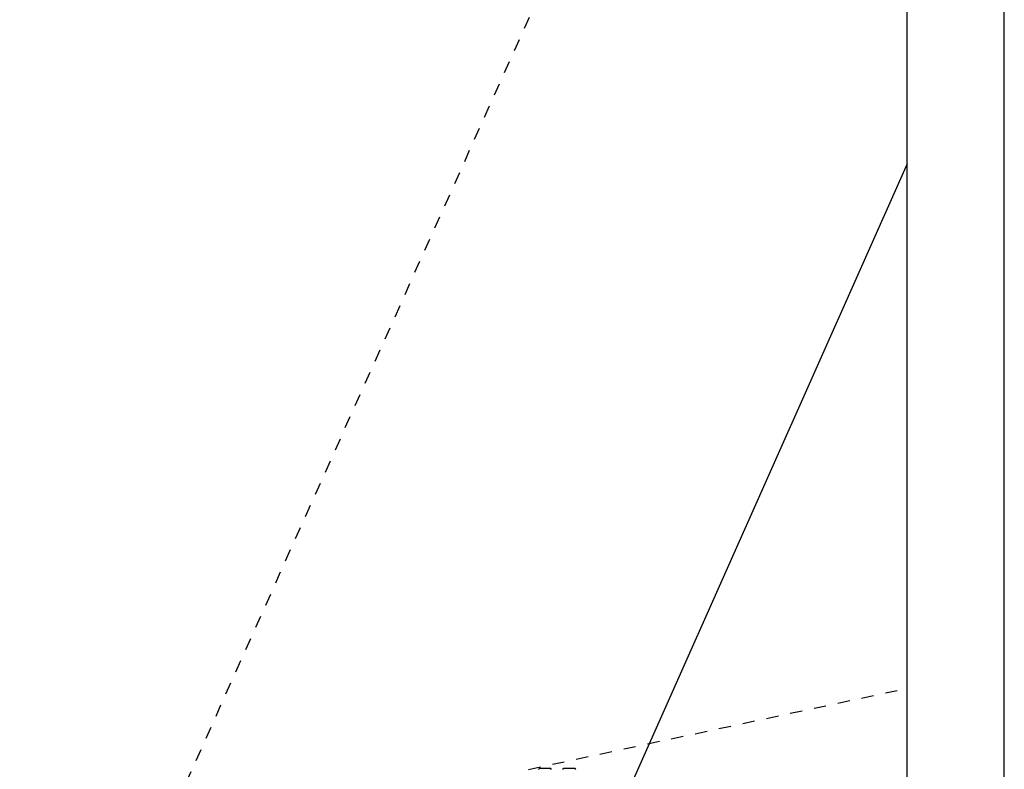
# Model space of a CAD drawing. Extents: x 11880 to 25577, y 6756 to 10446.
# Tile 35 of 87: x 19549 to 20763, y 7676 to 8601. Entities that reach past the tile are written whole.
import ezdxf

# ---------------------------------------------------------------- set-up
doc = ezdxf.new("R2010")
doc.units = 0
doc.header["$MEASUREMENT"] = 0
doc.linetypes.add('HIDDEN', pattern=[30, 15, -15])
doc.layers.add('HAIRLINE', color=178, linetype='CONTINUOUS')

msp = doc.modelspace()

# ---------------------------------------------------------------- linework, layer by layer
at = {"layer": 'HAIRLINE', "linetype": 'HIDDEN'}
for p, q in [((20643.4, 9643.7, 1383.9), (19733.4, 7613.2, 1383.9)), ((20176.7, 7675.7, 1383.9), (20643.4, 7775.7, 1383.9))]:
    msp.add_line(p, q, dxfattribs=at)
at = {"layer": 'HAIRLINE'}
for p, q in [((20643.4, 8422.7, 1383.9), (20283.4, 7613.2, 1383.9)), ((20188.9, 7675.7, 1383.9), (20189.9, 7676.7, 1383.9)), ((20203.9, 7676.7, 1383.9), (20189.9, 7676.7, 1383.9)), ((20204.9, 7675.7, 1383.9), (20203.9, 7676.7, 1383.9)), ((20218.9, 7675.7, 1383.9), (20219.9, 7676.7, 1383.9)), ((20233.9, 7676.7, 1383.9), (20219.9, 7676.7, 1383.9)), ((20234.9, 7675.7, 1383.9), (20233.9, 7676.7, 1383.9))]:
    msp.add_line(p, q, dxfattribs=at)
for points in [[(15244.2, 6755.7), (20763.4, 6755.7), (20763.4, 10445.7)], [(15244.2, 6875.7), (20643.4, 6875.7), (20643.4, 10445.7)]]:
    msp.add_lwpolyline(points, dxfattribs=at)

doc.saveas('drawing.dxf')
